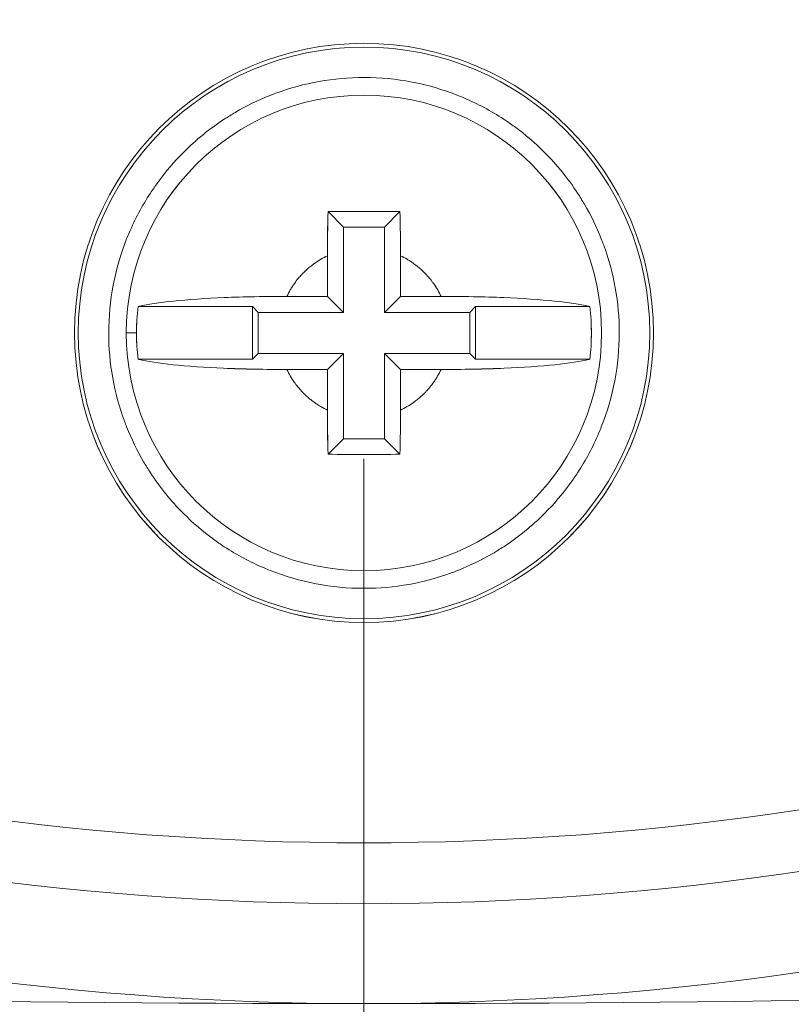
# Model space of a CAD drawing. Header units: inches. Extents: x 1 to 669, y 0 to 417.
# Tile 58 of 256: x 104.541 to 105.04, y 268.736 to 269.372. Entities that reach past the tile are written whole.
import ezdxf

# ---------------------------------------------------------------- set-up
doc = ezdxf.new("R2010")
doc.units = ezdxf.units.IN
doc.header["$LTSCALE"] = 12
doc.header["$MEASUREMENT"] = 0
doc.linetypes.add('C', pattern=[2, 1.25, -0.25, 0.25, -0.25])
doc.layers.get('0').update_dxf_attribs({"linetype": 'CONTINUOUS'})
doc.layers.add('C', color=4, linetype='C', lineweight=13)
doc.layers.add('X', color=1, linetype='CONTINUOUS')

# ---------------------------------------------------------------- blocks, each defined once
blk = doc.blocks.new('GASTRAIN')
at = {"layer": 'X', "lineweight": 0}
for p, q in [((-18.52894, 287.10496), (-18.51898, 287.095)), ((-18.49243, 287.095), (-18.48247, 287.10496)), ((-18.49243, 287.095), (-18.51898, 287.095)), ((-18.51898, 287.03989), (-18.51898, 287.095)), ((-18.49243, 287.095), (-18.49243, 287.03989)), ((-18.52933, 287.05023), (-18.52933, 287.07641)), ((-18.48209, 287.07641), (-18.48209, 287.05023)), ((-18.55551, 287.05023), (-18.52933, 287.05023)), ((-18.52933, 287.05023), (-18.51898, 287.03989)), ((-18.49243, 287.03989), (-18.48209, 287.05023)), ((-18.48209, 287.05023), (-18.45591, 287.05023)), ((-18.57783, 287.04361), (-18.65166, 287.04361)), ((-18.5741, 287.03989), (-18.57783, 287.04361)), ((-18.57783, 287.04361), (-18.57783, 287.00961)), ((-18.43359, 287.04361), (-18.43731, 287.03989)), ((-18.43359, 287.00961), (-18.43359, 287.04361)), ((-18.35975, 287.04361), (-18.43359, 287.04361)), ((-18.51898, 287.03989), (-18.5741, 287.03989)), ((-18.5741, 287.03989), (-18.5741, 287.01333)), ((-18.43731, 287.03989), (-18.49243, 287.03989)), ((-18.43731, 287.03989), (-18.43731, 287.01333)), ((-18.65265, 287.02661), (-18.65925, 287.02661)), ((-18.65166, 287.00961), (-18.57783, 287.00961)), ((-18.57783, 287.00961), (-18.5741, 287.01333)), ((-18.5741, 287.01333), (-18.51898, 287.01333)), ((-18.51898, 287.01333), (-18.52933, 287.00299)), ((-18.51898, 286.95821), (-18.51898, 287.01333)), ((-18.49243, 287.01333), (-18.49243, 286.95821)), ((-18.48209, 287.00299), (-18.49243, 287.01333)), ((-18.49243, 287.01333), (-18.43731, 287.01333)), ((-18.43731, 287.01333), (-18.43359, 287.00961)), ((-18.43359, 287.00961), (-18.35975, 287.00961)), ((-18.52933, 287.00299), (-18.55551, 287.00299)), ((-18.52933, 286.97681), (-18.52933, 287.00299)), ((-18.48209, 287.00299), (-18.48209, 286.97681)), ((-18.45591, 287.00299), (-18.48209, 287.00299)), ((-18.51898, 286.95821), (-18.52894, 286.94825)), ((-18.51898, 286.95821), (-18.49243, 286.95821)), ((-18.48247, 286.94825), (-18.49243, 286.95821))]:
    blk.add_line(p, q, dxfattribs=at)
for radius in [0.18701, 0.1846, 0.15354]:
    blk.add_circle((-18.50571, 287.02661), radius, dxfattribs=at)
for centre, radius, start, end in [((-18.50571, 287.02661), 0.14694, 173.35605, 180), ((-18.50571, 287.02661), 0.14694, 353.35605, 6.64395), ((-18.50571, 288.56204), 1.86469, 235, 305), ((-18.50571, 287.02661), 0.14694, 180, 186.64395), ((-18.50571, 288.56204), 1.90404, 235, 305), ((-18.50571, 288.56204), 1.9685, 235, 305), ((-18.50571, 306.27858), 19.68504, 265.543069, 274.456931)]:
    blk.add_arc(centre, radius, start, end, dxfattribs=at)
for points, knots in [([(-18.34079, 287.02661), (-18.34079, 287.04628), (-18.34419, 287.06529), (-18.35097, 287.08365), (-18.35142, 287.08487), (-18.35186, 287.08602), (-18.35237, 287.08731), (-18.35545, 287.0951), (-18.35909, 287.10258), (-18.36329, 287.10977), (-18.36469, 287.11216), (-18.36612, 287.11447), (-18.36767, 287.11685), (-18.37391, 287.12639), (-18.38103, 287.13516), (-18.38909, 287.14322), (-18.39514, 287.14927), (-18.4016, 287.15479), (-18.40846, 287.1598), (-18.41075, 287.16147), (-18.41313, 287.16312), (-18.41546, 287.16464), (-18.42364, 287.16999), (-18.4322, 287.17456), (-18.44115, 287.17836), (-18.44242, 287.17891), (-18.44378, 287.17946), (-18.445, 287.17995), (-18.46451, 287.18767), (-18.48472, 287.19153), (-18.50571, 287.19153), (-18.52538, 287.19152), (-18.54439, 287.18813), (-18.56275, 287.18135), (-18.56397, 287.18089), (-18.56511, 287.18046), (-18.56641, 287.17995), (-18.57419, 287.17686), (-18.58168, 287.17322), (-18.58886, 287.16903), (-18.59126, 287.16763), (-18.59357, 287.1662), (-18.59595, 287.16464), (-18.60549, 287.1584), (-18.61426, 287.15128), (-18.62232, 287.14322), (-18.62837, 287.13718), (-18.63389, 287.13072), (-18.6389, 287.12385), (-18.64057, 287.12157), (-18.64221, 287.11919), (-18.64374, 287.11685), (-18.64908, 287.10868), (-18.65366, 287.10012), (-18.65746, 287.09117), (-18.658, 287.08989), (-18.65856, 287.08853), (-18.65904, 287.08731), (-18.66677, 287.0678), (-18.67062, 287.04759), (-18.67062, 287.02661)], [0, 0, 0, 0, 0.0585937, 0.0585937, 0.0585937, 0.0625, 0.0625, 0.0625, 0.0859375, 0.0859375, 0.0859375, 0.09375, 0.09375, 0.09375, 0.125, 0.125, 0.125, 0.1484375, 0.1484375, 0.1484375, 0.15625, 0.15625, 0.15625, 0.1835938, 0.1835938, 0.1835938, 0.1875, 0.1875, 0.1875, 0.25, 0.25, 0.25, 0.3085938, 0.3085938, 0.3085938, 0.3125, 0.3125, 0.3125, 0.3359375, 0.3359375, 0.3359375, 0.34375, 0.34375, 0.34375, 0.375, 0.375, 0.375, 0.3984375, 0.3984375, 0.3984375, 0.40625, 0.40625, 0.40625, 0.4335937, 0.4335937, 0.4335937, 0.4375, 0.4375, 0.4375, 0.5, 0.5, 0.5, 0.5]), ([(-18.52894, 287.10496), (-18.521, 287.10503), (-18.51316, 287.10505), (-18.50571, 287.10505), (-18.49826, 287.10505), (-18.49042, 287.10503), (-18.48247, 287.10496)], [1.7688517, 1.7688517, 1.7688517, 1.7688517, 1.8256311, 1.8256311, 1.8256311, 1.8824106, 1.8824106, 1.8824106, 1.8824106]), ([(-18.55551, 287.05023), (-18.55483, 287.05166), (-18.55373, 287.05375), (-18.55229, 287.05611), (-18.55153, 287.05726), (-18.55114, 287.05783), (-18.55097, 287.05808), (-18.55086, 287.05824), (-18.55077, 287.05837), (-18.55039, 287.0589), (-18.54976, 287.05979), (-18.54829, 287.06163), (-18.54771, 287.06233), (-18.54669, 287.06348), (-18.54615, 287.06408), (-18.54544, 287.06482), (-18.54507, 287.0652), (-18.5449, 287.06536), (-18.54479, 287.06547), (-18.54469, 287.06557), (-18.54434, 287.06592), (-18.54361, 287.06665), (-18.54185, 287.06823), (-18.54115, 287.06883), (-18.53991, 287.06984), (-18.53924, 287.07036), (-18.53837, 287.07101), (-18.53798, 287.07129), (-18.53772, 287.07148), (-18.53753, 287.07162), (-18.53488, 287.07348), (-18.53216, 287.07507), (-18.52933, 287.07641)], [0, 0, 0, 0, 0.125, 0.1875, 0.21875, 0.234375, 0.242187, 0.242187, 0.25, 0.25, 0.375, 0.375, 0.4375, 0.4375, 0.46875, 0.484375, 0.492188, 0.496094, 0.496094, 0.5, 0.5, 0.625, 0.625, 0.6875, 0.6875, 0.71875, 0.734375, 0.742188, 0.742188, 0.75, 0.75, 1, 1, 1, 1]), ([(-18.48209, 287.07641), (-18.48066, 287.07573), (-18.47856, 287.07463), (-18.47621, 287.07319), (-18.47505, 287.07243), (-18.47448, 287.07204), (-18.47424, 287.07187), (-18.47408, 287.07176), (-18.47395, 287.07167), (-18.47341, 287.07129), (-18.47252, 287.07066), (-18.47069, 287.06919), (-18.46999, 287.06861), (-18.46884, 287.06759), (-18.46824, 287.06705), (-18.4675, 287.06634), (-18.46712, 287.06597), (-18.46695, 287.0658), (-18.46684, 287.0657), (-18.46674, 287.06559), (-18.46639, 287.06524), (-18.46566, 287.06452), (-18.46409, 287.06275), (-18.46348, 287.06205), (-18.46248, 287.06081), (-18.46196, 287.06014), (-18.46131, 287.05928), (-18.46103, 287.05889), (-18.46084, 287.05862), (-18.4607, 287.05843), (-18.45884, 287.05579), (-18.45725, 287.05307), (-18.45591, 287.05023)], [0, 0, 0, 0, 0.125, 0.1875, 0.21875, 0.234375, 0.242187, 0.242187, 0.25, 0.25, 0.375, 0.375, 0.4375, 0.4375, 0.46875, 0.484375, 0.492187, 0.496094, 0.496094, 0.5, 0.5, 0.625, 0.625, 0.6875, 0.6875, 0.71875, 0.734375, 0.742187, 0.742187, 0.75, 0.75, 1, 1, 1, 1]), ([(-18.65166, 287.04361), (-18.65137, 287.04369), (-18.65106, 287.04377), (-18.64592, 287.04503), (-18.63754, 287.0463), (-18.61989, 287.0481), (-18.60749, 287.04894), (-18.58396, 287.04994), (-18.56856, 287.05023), (-18.55551, 287.05023)], [1.6049495, 1.6049495, 1.6049495, 1.6049495, 1.6109399, 1.6109399, 1.7049026, 1.7049026, 1.7988094, 1.7988094, 1.8982544, 1.8982544, 1.8982544, 1.8982544]), ([(-18.45591, 287.05023), (-18.44286, 287.05023), (-18.42745, 287.04994), (-18.40393, 287.04894), (-18.39153, 287.0481), (-18.37387, 287.0463), (-18.3655, 287.04503), (-18.36035, 287.04377), (-18.36005, 287.04369), (-18.35975, 287.04361)], [0.1195074, 0.1195074, 0.1195074, 0.1195074, 0.2189524, 0.2189524, 0.3128592, 0.3128592, 0.4068219, 0.4068219, 0.4128123, 0.4128123, 0.4128123, 0.4128123]), ([(-18.67062, 287.02661), (-18.67062, 287.00694), (-18.66723, 286.98792), (-18.66044, 286.96957), (-18.65999, 286.96834), (-18.65956, 286.9672), (-18.65904, 286.96591), (-18.65596, 286.95812), (-18.65232, 286.95064), (-18.64812, 286.94345), (-18.64672, 286.94106), (-18.6453, 286.93875), (-18.64374, 286.93637), (-18.6375, 286.92683), (-18.63038, 286.91806), (-18.62232, 286.91), (-18.61627, 286.90395), (-18.60982, 286.89843), (-18.60295, 286.89341), (-18.60066, 286.89174), (-18.59829, 286.8901), (-18.59595, 286.88858), (-18.58778, 286.88323), (-18.57922, 286.87866), (-18.57027, 286.87486), (-18.56899, 286.87431), (-18.56763, 286.87376), (-18.56641, 286.87327), (-18.5469, 286.86555), (-18.52669, 286.86169), (-18.50571, 286.86169), (-18.48603, 286.86169), (-18.46702, 286.86509), (-18.44867, 286.87187), (-18.44744, 286.87232), (-18.4463, 286.87276), (-18.445, 286.87327), (-18.43722, 286.87635), (-18.42974, 286.88), (-18.42255, 286.88419), (-18.42016, 286.88559), (-18.41785, 286.88702), (-18.41546, 286.88858), (-18.40592, 286.89481), (-18.39715, 286.90194), (-18.38909, 286.91), (-18.38305, 286.91604), (-18.37752, 286.9225), (-18.37251, 286.92936), (-18.37084, 286.93165), (-18.3692, 286.93403), (-18.36767, 286.93637), (-18.36233, 286.94454), (-18.35776, 286.9531), (-18.35396, 286.96205), (-18.35341, 286.96333), (-18.35285, 286.96469), (-18.35237, 286.96591), (-18.34465, 286.98541), (-18.34079, 287.00565), (-18.34079, 287.02661)], [0.5, 0.5, 0.5, 0.5, 0.5585937, 0.5585937, 0.5585937, 0.5625, 0.5625, 0.5625, 0.5859375, 0.5859375, 0.5859375, 0.59375, 0.59375, 0.59375, 0.625, 0.625, 0.625, 0.6484375, 0.6484375, 0.6484375, 0.65625, 0.65625, 0.65625, 0.6835937, 0.6835937, 0.6835937, 0.6875, 0.6875, 0.6875, 0.75, 0.75, 0.75, 0.8085937, 0.8085937, 0.8085937, 0.8125, 0.8125, 0.8125, 0.8359375, 0.8359375, 0.8359375, 0.84375, 0.84375, 0.84375, 0.875, 0.875, 0.875, 0.8984375, 0.8984375, 0.8984375, 0.90625, 0.90625, 0.90625, 0.9335937, 0.9335937, 0.9335937, 0.9375, 0.9375, 0.9375, 1, 1, 1, 1]), ([(-18.55551, 287.00299), (-18.56866, 287.00299), (-18.58419, 287.00329), (-18.60787, 287.0043), (-18.62033, 287.00515), (-18.63787, 287.00696), (-18.64612, 287.00823), (-18.65115, 287.00947), (-18.65141, 287.00954), (-18.65166, 287.00961)], [0.1195074, 0.1195074, 0.1195074, 0.1195074, 0.2197551, 0.2197551, 0.3144223, 0.3144223, 0.4075947, 0.4075947, 0.4127902, 0.4127902, 0.4127902, 0.4127902]), ([(-18.35975, 287.00961), (-18.36001, 287.00954), (-18.36027, 287.00947), (-18.3653, 287.00823), (-18.37354, 287.00696), (-18.39108, 287.00515), (-18.40354, 287.0043), (-18.42723, 287.00329), (-18.44275, 287.00299), (-18.45591, 287.00299)], [1.6049719, 1.6049719, 1.6049719, 1.6049719, 1.6101674, 1.6101674, 1.7033398, 1.7033398, 1.7980069, 1.7980069, 1.8982546, 1.8982546, 1.8982546, 1.8982546]), ([(-18.52933, 286.97681), (-18.53076, 286.97749), (-18.53285, 286.97859), (-18.53521, 286.98003), (-18.53636, 286.98079), (-18.53693, 286.98118), (-18.53718, 286.98134), (-18.53734, 286.98146), (-18.53747, 286.98155), (-18.538, 286.98192), (-18.53889, 286.98256), (-18.54073, 286.98403), (-18.54142, 286.98461), (-18.54257, 286.98562), (-18.54317, 286.98617), (-18.54392, 286.98688), (-18.5443, 286.98725), (-18.54446, 286.98741), (-18.54457, 286.98752), (-18.54467, 286.98762), (-18.54502, 286.98798), (-18.54575, 286.9887), (-18.54733, 286.99047), (-18.54793, 286.99117), (-18.54893, 286.99241), (-18.54946, 286.99308), (-18.55011, 286.99394), (-18.55039, 286.99433), (-18.55058, 286.9946), (-18.55071, 286.99479), (-18.55258, 286.99743), (-18.55417, 287.00015), (-18.55551, 287.00299)], [0, 0, 0, 0, 0.125, 0.1875, 0.21875, 0.234375, 0.242188, 0.242188, 0.25, 0.25, 0.375, 0.375, 0.4375, 0.4375, 0.46875, 0.484375, 0.492188, 0.496094, 0.496094, 0.5, 0.5, 0.625, 0.625, 0.6875, 0.6875, 0.71875, 0.734375, 0.742188, 0.742188, 0.75, 0.75, 1, 1, 1, 1]), ([(-18.45591, 287.00299), (-18.45658, 287.00156), (-18.45769, 286.99947), (-18.45913, 286.99711), (-18.45989, 286.99596), (-18.46027, 286.99539), (-18.46044, 286.99514), (-18.46056, 286.99498), (-18.46065, 286.99485), (-18.46102, 286.99431), (-18.46166, 286.99342), (-18.46313, 286.99159), (-18.46371, 286.99089), (-18.46472, 286.98974), (-18.46527, 286.98914), (-18.46598, 286.9884), (-18.46635, 286.98802), (-18.46651, 286.98786), (-18.46662, 286.98775), (-18.46672, 286.98765), (-18.46707, 286.9873), (-18.4678, 286.98657), (-18.46957, 286.98499), (-18.47027, 286.98438), (-18.47151, 286.98338), (-18.47217, 286.98286), (-18.47304, 286.98221), (-18.47343, 286.98193), (-18.4737, 286.98174), (-18.47389, 286.9816), (-18.47653, 286.97974), (-18.47925, 286.97815), (-18.48209, 286.97681)], [0, 0, 0, 0, 0.125, 0.1875, 0.21875, 0.234375, 0.242187, 0.242187, 0.25, 0.25, 0.375, 0.375, 0.4375, 0.4375, 0.46875, 0.484375, 0.492187, 0.496094, 0.496094, 0.5, 0.5, 0.625, 0.625, 0.6875, 0.6875, 0.71875, 0.734375, 0.742187, 0.742187, 0.75, 0.75, 1, 1, 1, 1]), ([(-18.48247, 286.94825), (-18.49042, 286.94819), (-18.49826, 286.94816), (-18.50571, 286.94816), (-18.51316, 286.94816), (-18.521, 286.94819), (-18.52894, 286.94825)], [1.7688517, 1.7688517, 1.7688517, 1.7688517, 1.8256311, 1.8256311, 1.8256311, 1.8824106, 1.8824106, 1.8824106, 1.8824106])]:
    blk.add_open_spline(points, degree=3, knots=knots, dxfattribs=at)
for points in [[(-18.52933, 287.07641), (-18.52933, 287.08542), (-18.52919, 287.09554), (-18.52894, 287.10496)], [(-18.48247, 287.10496), (-18.48223, 287.09555), (-18.48209, 287.08542), (-18.48209, 287.07641)], [(-18.52894, 286.94825), (-18.52919, 286.95768), (-18.52933, 286.9678), (-18.52933, 286.97681)], [(-18.48209, 286.97681), (-18.48209, 286.9678), (-18.48223, 286.95767), (-18.48247, 286.94825)]]:
    blk.add_open_spline(points, degree=3, dxfattribs=at)

msp = doc.modelspace()

# ---------------------------------------------------------------- linework, layer by layer
at = {"layer": 'C'}
msp.add_line((104.76366, 158.08826), (104.76366, 294.51503), dxfattribs=at)
at = {"layer": 'X', "lineweight": 0}
for p, q in [((104.74042, 269.24801), (104.75038, 269.23805)), ((104.77694, 269.23805), (104.7869, 269.24801)), ((104.77694, 269.23805), (104.75038, 269.23805)), ((104.75038, 269.18293), (104.75038, 269.23805)), ((104.77694, 269.23805), (104.77694, 269.18293)), ((104.74004, 269.19328), (104.74004, 269.21945)), ((104.78728, 269.21945), (104.78728, 269.19328)), ((104.71386, 269.19328), (104.74004, 269.19328)), ((104.74004, 269.19328), (104.75038, 269.18293)), ((104.77694, 269.18293), (104.78728, 269.19328)), ((104.78728, 269.19328), (104.81346, 269.19328)), ((104.69154, 269.18666), (104.6177, 269.18666)), ((104.69526, 269.18293), (104.69154, 269.18666)), ((104.69154, 269.18666), (104.69154, 269.15265)), ((104.75038, 269.18293), (104.69526, 269.18293)), ((104.69526, 269.18293), (104.69526, 269.15638)), ((104.83206, 269.18293), (104.77694, 269.18293)), ((104.83578, 269.18666), (104.83206, 269.18293)), ((104.83206, 269.18293), (104.83206, 269.15638)), ((104.83578, 269.15265), (104.83578, 269.18666)), ((104.90962, 269.18666), (104.83578, 269.18666)), ((104.69154, 269.15265), (104.69526, 269.15638)), ((104.69526, 269.15638), (104.75038, 269.15638)), ((104.75038, 269.15638), (104.74004, 269.14603)), ((104.75038, 269.10126), (104.75038, 269.15638)), ((104.77694, 269.15638), (104.77694, 269.10126)), ((104.78728, 269.14603), (104.77694, 269.15638)), ((104.77694, 269.15638), (104.83206, 269.15638)), ((104.83206, 269.15638), (104.83578, 269.15265)), ((104.6177, 269.15265), (104.69154, 269.15265)), ((104.83578, 269.15265), (104.90962, 269.15265)), ((104.74004, 269.14603), (104.71386, 269.14603)), ((104.74004, 269.11986), (104.74004, 269.14603)), ((104.78728, 269.14603), (104.78728, 269.11986)), ((104.81346, 269.14603), (104.78728, 269.14603)), ((104.75038, 269.10126), (104.74042, 269.0913)), ((104.75038, 269.10126), (104.77694, 269.10126)), ((104.7869, 269.0913), (104.77694, 269.10126))]:
    msp.add_line(p, q, dxfattribs=at)
for radius in [0.18701, 0.15354]:
    msp.add_circle((104.76366, 269.16965), radius, dxfattribs=at)
for centre, radius, start, end in [((104.76366, 269.16965), 0.14694, 173.35605, 186.64395), ((104.76366, 269.16965), 0.14694, 0, 6.64395), ((104.76366, 269.16965), 0.14694, 353.35605, 0), ((104.76366, 270.70509), 1.9685, 235, 305), ((104.76366, 288.42162), 19.68504, 265.543069, 274.456931)]:
    msp.add_arc(centre, radius, start, end, dxfattribs=at)
for points in [[(104.74004, 269.21945), (104.74004, 269.22846), (104.74018, 269.23859), (104.74042, 269.24801)], [(104.7869, 269.24801), (104.78714, 269.23859), (104.78728, 269.22846), (104.78728, 269.21945)], [(104.74042, 269.0913), (104.74018, 269.10072), (104.74004, 269.11084), (104.74004, 269.11986)], [(104.78728, 269.11986), (104.78728, 269.11085), (104.78714, 269.10071), (104.7869, 269.0913)]]:
    msp.add_open_spline(points, degree=3, dxfattribs=at)
for points, knots in [([(104.74042, 269.24801), (104.74837, 269.24808), (104.75621, 269.2481), (104.76366, 269.2481), (104.77111, 269.2481), (104.77895, 269.24808), (104.7869, 269.24801)], [1.7688517, 1.7688517, 1.7688517, 1.7688517, 1.8256311, 1.8256311, 1.8256311, 1.8824106, 1.8824106, 1.8824106, 1.8824106]), ([(104.6177, 269.18666), (104.618, 269.18673), (104.6183, 269.18681), (104.62345, 269.18807), (104.63183, 269.18935), (104.64948, 269.19115), (104.66188, 269.19199), (104.6854, 269.19298), (104.70081, 269.19328), (104.71386, 269.19328)], [1.6049495, 1.6049495, 1.6049495, 1.6049495, 1.6109399, 1.6109399, 1.7049026, 1.7049026, 1.7988094, 1.7988094, 1.8982544, 1.8982544, 1.8982544, 1.8982544]), ([(104.81346, 269.19328), (104.82651, 269.19328), (104.84192, 269.19298), (104.86544, 269.19199), (104.87784, 269.19115), (104.89549, 269.18935), (104.90387, 269.18807), (104.90902, 269.18681), (104.90932, 269.18673), (104.90962, 269.18666)], [0.1195074, 0.1195074, 0.1195074, 0.1195074, 0.2189524, 0.2189524, 0.3128592, 0.3128592, 0.4068219, 0.4068219, 0.4128123, 0.4128123, 0.4128123, 0.4128123]), ([(104.71386, 269.14603), (104.7007, 269.14603), (104.68518, 269.14633), (104.6615, 269.14734), (104.64904, 269.1482), (104.6315, 269.15001), (104.62325, 269.15128), (104.61822, 269.15252), (104.61796, 269.15259), (104.6177, 269.15265)], [0.1195074, 0.1195074, 0.1195074, 0.1195074, 0.2197551, 0.2197551, 0.3144223, 0.3144223, 0.4075947, 0.4075947, 0.4127902, 0.4127902, 0.4127902, 0.4127902]), ([(104.90962, 269.15265), (104.90936, 269.15259), (104.9091, 269.15252), (104.90407, 269.15128), (104.89582, 269.15001), (104.87828, 269.1482), (104.86582, 269.14734), (104.84214, 269.14633), (104.82662, 269.14603), (104.81346, 269.14603)], [1.6049719, 1.6049719, 1.6049719, 1.6049719, 1.6101674, 1.6101674, 1.7033398, 1.7033398, 1.7980069, 1.7980069, 1.8982546, 1.8982546, 1.8982546, 1.8982546]), ([(104.7869, 269.0913), (104.77895, 269.09123), (104.77111, 269.09121), (104.76366, 269.09121), (104.75621, 269.09121), (104.74837, 269.09123), (104.74042, 269.0913)], [1.7688517, 1.7688517, 1.7688517, 1.7688517, 1.8256311, 1.8256311, 1.8256311, 1.8824106, 1.8824106, 1.8824106, 1.8824106])]:
    msp.add_open_spline(points, degree=3, knots=knots, dxfattribs=at)

# ---------------------------------------------------------------- block references
msp.add_blockref('GASTRAIN', (123.26937, -17.85695))

doc.saveas('drawing.dxf')
